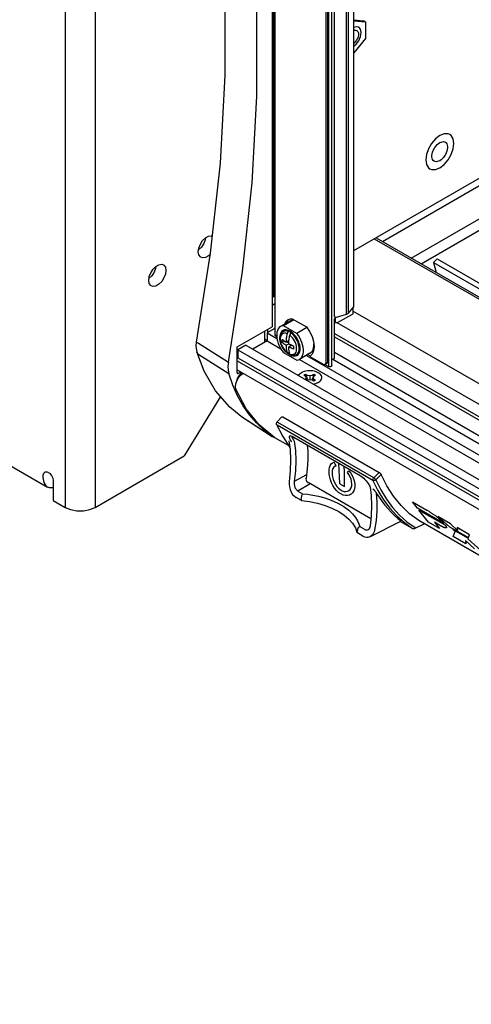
# Model space of a CAD drawing. Header units: inches. Extents: x 0 to 34, y 0 to 22.
# Tile 3 of 66: x 2.1 to 3, y 6.4 to 8.2. Entities that reach past the tile are written whole.
import ezdxf

# ---------------------------------------------------------------- set-up
doc = ezdxf.new("R2010")
doc.units = ezdxf.units.IN
doc.header["$LTSCALE"] = 1.87
doc.header["$MEASUREMENT"] = 0
doc.layers.get('0').update_dxf_attribs({"linetype": 'CONTINUOUS'})

msp = doc.modelspace()

# ---------------------------------------------------------------- linework, layer by layer
at = {"color": 2, "linetype": 'CONTINUOUS'}
for p, q in [((2.2152, 8.7848), (2.2152, 7.3078)), ((2.2703, 8.7848), (2.2703, 7.3078)), ((2.5976, 8.643), (2.5976, 7.6423)), ((2.6003, 8.6321), (2.6003, 7.6978)), ((2.6026, 8.6401), (2.6026, 7.6312)), ((2.6978, 7.5762), (2.6978, 8.5851)), ((2.7006, 7.5778), (2.7006, 8.5836)), ((2.7021, 8.5827), (2.7021, 7.5686)), ((2.7085, 7.5705), (2.7085, 8.579)), ((2.7129, 7.6616), (2.7129, 8.5624)), ((2.7356, 7.6659), (2.7356, 8.5634)), ((2.739, 7.6678), (2.739, 8.5614)), ((2.7489, 7.6795), (2.7489, 8.5557)), ((2.5104, 8.2662), (2.5104, 8.1084)), ((2.5695, 8.0694), (2.5695, 8.2251)), ((2.7489, 8.2108), (2.7668, 8.2092)), ((2.7489, 8.209), (2.7704, 8.2071)), ((2.7704, 8.2071), (2.7668, 8.2092)), ((2.7533, 8.1982), (2.7489, 8.1966)), ((2.7489, 8.1911), (2.7493, 8.1913)), ((2.7493, 8.1913), (2.751, 8.1917)), ((2.751, 8.1917), (2.7526, 8.1918)), ((2.7526, 8.1918), (2.7541, 8.1914)), ((2.7583, 8.1972), (2.7533, 8.1982)), ((2.7541, 8.1914), (2.7548, 8.1911)), ((2.7548, 8.1911), (2.7554, 8.1907)), ((2.7554, 8.1907), (2.7564, 8.1896)), ((2.7564, 8.1896), (2.7571, 8.1882)), ((2.7616, 8.1934), (2.7583, 8.1972)), ((2.7627, 8.1873), (2.7616, 8.1934)), ((2.7704, 8.2071), (2.7704, 8.1765)), ((2.7704, 8.1765), (2.7489, 8.1497)), ((2.7526, 8.1712), (2.751, 8.1694)), ((2.7541, 8.1733), (2.7526, 8.1712)), ((2.7533, 8.1657), (2.7583, 8.1723)), ((2.7554, 8.1755), (2.7541, 8.1733)), ((2.7564, 8.1778), (2.7554, 8.1755)), ((2.7571, 8.1801), (2.7564, 8.1778)), ((2.7571, 8.1882), (2.7576, 8.1864)), ((2.7576, 8.1823), (2.7571, 8.1801)), ((2.7576, 8.1864), (2.7578, 8.1845)), ((2.7578, 8.1845), (2.7576, 8.1823)), ((2.7583, 8.1723), (2.7616, 8.1799)), ((2.7616, 8.1799), (2.7627, 8.1873)), ((2.7489, 7.7836), (3.4175, 8.1696)), ((2.7493, 8.1679), (2.7489, 8.1676)), ((2.7489, 8.1621), (2.7533, 8.1657)), ((2.751, 8.1694), (2.7493, 8.1679)), ((2.8019, 7.8005), (3.4294, 8.1628)), ((2.8551, 7.7697), (3.4826, 8.132)), ((2.8735, 7.7591), (3.5009, 8.1214)), ((2.5104, 8.1084), (2.5014, 7.9456)), ((2.5607, 7.9092), (2.5695, 8.0694)), ((2.8999, 7.9906), (2.8926, 7.9821)), ((2.9079, 7.9967), (2.8999, 7.9906)), ((2.9159, 7.9998), (2.9079, 7.9967)), ((2.9232, 7.9998), (2.9159, 7.9998)), ((2.9263, 7.9985), (2.9232, 7.9998)), ((2.9289, 7.9964), (2.9263, 7.9985)), ((2.9326, 7.9902), (2.9289, 7.9964)), ((2.9339, 7.9817), (2.9326, 7.9902)), ((2.8869, 7.9722), (2.8832, 7.9617)), ((2.8926, 7.9821), (2.8869, 7.9722)), ((2.8958, 7.9688), (2.8973, 7.9719)), ((2.8973, 7.9719), (2.899, 7.9747)), ((2.899, 7.9747), (2.901, 7.9774)), ((2.901, 7.9774), (2.9032, 7.9798)), ((2.9032, 7.9798), (2.9055, 7.9818)), ((2.9055, 7.9818), (2.9079, 7.9834)), ((2.9079, 7.9834), (2.9103, 7.9845)), ((2.9103, 7.9845), (2.9126, 7.9852)), ((2.9126, 7.9852), (2.9148, 7.9853)), ((2.9148, 7.9853), (2.9168, 7.985)), ((2.9168, 7.985), (2.9181, 7.9844)), ((2.9181, 7.9844), (2.9185, 7.9841)), ((2.9185, 7.9841), (2.92, 7.9828)), ((2.92, 7.9828), (2.9211, 7.981)), ((2.9211, 7.981), (2.9219, 7.9789)), ((2.9219, 7.9707), (2.9211, 7.9676)), ((2.9219, 7.9789), (2.9223, 7.9764)), ((2.9223, 7.9736), (2.9219, 7.9707)), ((2.9223, 7.9764), (2.9223, 7.9736)), ((2.9289, 7.9612), (2.9326, 7.9717)), ((2.9326, 7.9717), (2.9339, 7.9817)), ((2.8832, 7.9617), (2.8819, 7.9517)), ((2.8935, 7.9598), (2.8939, 7.9627)), ((2.8935, 7.957), (2.8935, 7.9598)), ((2.8939, 7.9545), (2.8935, 7.957)), ((2.8939, 7.9627), (2.8947, 7.9658)), ((2.8947, 7.9524), (2.8939, 7.9545)), ((2.8947, 7.9658), (2.8958, 7.9688)), ((2.8958, 7.9506), (2.8947, 7.9524)), ((2.9126, 7.9536), (2.9103, 7.9516)), ((2.9148, 7.956), (2.9126, 7.9536)), ((2.9168, 7.9587), (2.9148, 7.956)), ((2.9185, 7.9615), (2.9168, 7.9587)), ((2.92, 7.9646), (2.9185, 7.9615)), ((2.9211, 7.9676), (2.92, 7.9646)), ((2.9232, 7.9513), (2.9289, 7.9612)), ((2.5014, 7.9456), (2.4834, 7.7785)), ((2.8819, 7.9517), (2.8832, 7.9432)), ((2.8832, 7.9432), (2.8869, 7.9369)), ((2.8869, 7.9369), (2.8895, 7.9349)), ((2.8895, 7.9349), (2.8926, 7.9336)), ((2.8973, 7.9493), (2.8958, 7.9506)), ((2.8977, 7.949), (2.8973, 7.9493)), ((2.899, 7.9484), (2.8977, 7.949)), ((2.901, 7.9481), (2.899, 7.9484)), ((2.8999, 7.9336), (2.9079, 7.9367)), ((2.9032, 7.9482), (2.901, 7.9481)), ((2.9055, 7.9489), (2.9032, 7.9482)), ((2.9079, 7.95), (2.9055, 7.9489)), ((2.9103, 7.9516), (2.9079, 7.95)), ((2.9079, 7.9367), (2.9159, 7.9428)), ((2.9159, 7.9428), (2.9232, 7.9513)), ((2.8926, 7.9336), (2.8999, 7.9336)), ((2.5432, 7.7447), (2.5607, 7.9092)), ((2.4693, 7.8019), (2.4745, 7.8071)), ((2.4744, 7.807), (2.4739, 7.8035)), ((2.4745, 7.8071), (2.4801, 7.8103)), ((2.4801, 7.8103), (2.4853, 7.8111)), ((2.4853, 7.8111), (2.4868, 7.8106)), ((2.79, 7.8073), (3.1813, 7.5814)), ((2.4669, 7.7898), (2.4617, 7.7846)), ((2.4623, 7.7882), (2.4651, 7.7953)), ((2.4651, 7.7953), (2.4693, 7.8019)), ((2.4712, 7.7964), (2.4669, 7.7898)), ((2.4739, 7.8035), (2.4712, 7.7964)), ((2.7866, 7.8054), (3.178, 7.5794)), ((2.4834, 7.7785), (2.4574, 7.6137)), ((2.4613, 7.7813), (2.4623, 7.7882)), ((2.4623, 7.7756), (2.4613, 7.7813)), ((2.4651, 7.7716), (2.4623, 7.7756)), ((2.466, 7.771), (2.4651, 7.7716)), ((2.4693, 7.77), (2.466, 7.771)), ((2.4745, 7.7708), (2.4693, 7.77)), ((2.4801, 7.774), (2.4745, 7.7708)), ((2.4831, 7.777), (2.4801, 7.774)), ((2.3775, 7.7489), (2.3828, 7.7541)), ((2.3827, 7.754), (2.3822, 7.7505)), ((2.3828, 7.7541), (2.3883, 7.7573)), ((2.3883, 7.7573), (2.3935, 7.7581)), ((2.3935, 7.7581), (2.3968, 7.7571)), ((2.3968, 7.7571), (2.3978, 7.7565)), ((2.3978, 7.7565), (2.4005, 7.7525)), ((2.4005, 7.7525), (2.4015, 7.7468)), ((2.9033, 7.768), (2.8962, 7.7617)), ((2.8962, 7.7617), (2.9012, 7.7431)), ((2.8962, 7.7617), (3.1949, 7.5892)), ((2.9033, 7.768), (3.3032, 7.5371)), ((2.3696, 7.7283), (2.3705, 7.7352)), ((2.3752, 7.7368), (2.3699, 7.7316)), ((2.3705, 7.7352), (2.3733, 7.7423)), ((2.3733, 7.7423), (2.3775, 7.7489)), ((2.3794, 7.7434), (2.3752, 7.7368)), ((2.3822, 7.7505), (2.3794, 7.7434)), ((2.4005, 7.7399), (2.3978, 7.7328)), ((2.4015, 7.7468), (2.4005, 7.7399)), ((2.517, 7.5769), (2.5432, 7.7447)), ((2.3705, 7.7226), (2.3696, 7.7283)), ((2.3733, 7.7186), (2.3705, 7.7226)), ((2.3742, 7.718), (2.3733, 7.7186)), ((2.3775, 7.717), (2.3742, 7.718)), ((2.3828, 7.7178), (2.3775, 7.717)), ((2.3883, 7.721), (2.3828, 7.7178)), ((2.3935, 7.7262), (2.3883, 7.721)), ((2.3978, 7.7328), (2.3935, 7.7262)), ((2.6003, 7.6978), (2.5976, 7.6994)), ((2.6003, 7.6978), (2.6026, 7.6991)), ((2.5976, 7.6825), (2.6026, 7.6854)), ((2.739, 7.6678), (2.7486, 7.6788)), ((2.7486, 7.6788), (2.7488, 7.6791)), ((2.7488, 7.6791), (2.7489, 7.6795)), ((2.7129, 7.6616), (2.7129, 7.6613)), ((2.7129, 7.6613), (2.7131, 7.661)), ((2.7131, 7.661), (2.7134, 7.6607)), ((2.7134, 7.6607), (2.7138, 7.6605)), ((2.7166, 7.6603), (2.7356, 7.6659)), ((2.7189, 7.65), (2.7465, 7.6659)), ((2.7356, 7.6659), (2.7369, 7.6664)), ((2.7369, 7.6664), (2.7381, 7.6671)), ((2.7381, 7.6671), (2.739, 7.6678)), ((2.7471, 7.6665), (2.7465, 7.6659)), ((2.7472, 7.6669), (2.7471, 7.6665)), ((2.7472, 7.6772), (2.7472, 7.6669)), ((4.3226, 6.7617), (2.7472, 7.6713)), ((2.533, 7.605), (2.5976, 7.6423)), ((2.6132, 7.6426), (2.611, 7.6408)), ((2.6135, 7.6427), (2.6132, 7.6426)), ((2.6328, 7.6539), (2.6135, 7.6427)), ((2.6158, 7.6438), (2.6135, 7.6427)), ((2.6187, 7.6443), (2.6158, 7.6438)), ((2.6379, 7.6555), (2.6187, 7.6443)), ((2.6434, 7.6301), (2.6187, 7.6443)), ((2.6211, 7.6471), (2.6234, 7.6521)), ((2.6234, 7.6521), (2.6277, 7.6561)), ((2.6238, 7.6487), (2.6262, 7.6537)), ((2.6262, 7.6537), (2.6293, 7.6565)), ((2.6277, 7.6561), (2.6338, 7.6579)), ((2.6351, 7.6549), (2.6328, 7.6539)), ((2.6338, 7.6579), (2.6612, 7.6421)), ((2.6379, 7.6555), (2.6351, 7.6549)), ((2.7145, 7.6582), (2.7131, 7.6576)), ((2.7131, 7.5834), (2.7131, 7.6576)), ((2.7145, 7.6517), (2.7131, 7.6525)), ((2.7138, 7.6605), (2.7143, 7.6603)), ((2.7143, 7.6603), (2.7149, 7.6602)), ((2.7145, 7.6603), (2.7145, 7.6511)), ((2.7147, 7.6504), (2.7145, 7.6511)), ((2.7155, 7.6499), (2.7147, 7.6504)), ((2.7149, 7.6602), (2.7155, 7.6601)), ((2.7155, 7.6601), (2.7161, 7.6602)), ((2.7166, 7.6496), (2.7155, 7.6499)), ((2.7161, 7.6602), (2.7166, 7.6603)), ((2.7179, 7.6496), (2.7166, 7.6496)), ((2.7189, 7.65), (2.7179, 7.6496)), ((4.3226, 6.7236), (2.7184, 7.6498)), ((2.5838, 7.6344), (2.5838, 7.6135)), ((2.6026, 7.6392), (2.5886, 7.6311)), ((2.5886, 7.6311), (2.5886, 7.6163)), ((2.5886, 7.6311), (2.6068, 7.6206)), ((2.5893, 7.6376), (2.5893, 7.6311)), ((2.6026, 7.6312), (2.603, 7.6286)), ((2.6029, 7.6289), (2.6029, 7.6266)), ((2.6032, 7.6259), (2.6029, 7.6266)), ((2.603, 7.6286), (2.6042, 7.6258)), ((2.6039, 7.6253), (2.6032, 7.6259)), ((2.6039, 7.6266), (2.6039, 7.6253)), ((2.6039, 7.6253), (2.6051, 7.6246)), ((2.6042, 7.6258), (2.606, 7.6234)), ((2.6068, 7.6323), (2.6063, 7.6287)), ((2.6063, 7.6287), (2.6063, 7.6247)), ((2.6063, 7.6247), (2.6068, 7.6204)), ((2.6077, 7.6356), (2.6068, 7.6323)), ((2.6091, 7.6385), (2.6077, 7.6356)), ((2.611, 7.6408), (2.6091, 7.6385)), ((2.6124, 7.6262), (2.6122, 7.6233)), ((2.6123, 7.6228), (2.6129, 7.6258)), ((2.613, 7.6289), (2.6124, 7.6262)), ((2.6129, 7.6258), (2.6138, 7.6285)), ((2.6139, 7.6313), (2.613, 7.6289)), ((2.614, 7.6258), (2.6132, 7.6235)), ((2.6138, 7.6285), (2.6153, 7.6307)), ((2.6152, 7.6333), (2.6139, 7.6313)), ((2.6152, 7.6277), (2.614, 7.6258)), ((2.6168, 7.6348), (2.6152, 7.6333)), ((2.6168, 7.6291), (2.6152, 7.6277)), ((2.6153, 7.6307), (2.6171, 7.6326)), ((2.6177, 7.6354), (2.6168, 7.6348)), ((2.6186, 7.63), (2.6168, 7.6291)), ((2.6171, 7.6326), (2.6178, 7.6332)), ((2.6187, 7.6359), (2.6177, 7.6354)), ((2.6178, 7.6332), (2.623, 7.6367)), ((2.6185, 7.6336), (2.6178, 7.6332)), ((2.6206, 7.6344), (2.6185, 7.6336)), ((2.6207, 7.6304), (2.6186, 7.63)), ((2.6208, 7.6365), (2.6187, 7.6359)), ((2.6229, 7.6346), (2.6206, 7.6344)), ((2.623, 7.6302), (2.6207, 7.6304)), ((2.6232, 7.6367), (2.6208, 7.6365)), ((2.6255, 7.6343), (2.6229, 7.6346)), ((2.6255, 7.6295), (2.623, 7.6302)), ((2.6257, 7.6363), (2.6232, 7.6367)), ((2.6247, 7.6252), (2.6244, 7.6233)), ((2.625, 7.6272), (2.6247, 7.6252)), ((2.6255, 7.6295), (2.625, 7.6272)), ((2.6281, 7.6335), (2.6255, 7.6343)), ((2.6256, 7.6301), (2.6255, 7.6295)), ((2.6258, 7.6307), (2.6256, 7.6301)), ((2.6283, 7.6354), (2.6257, 7.6363)), ((2.6261, 7.6312), (2.6258, 7.6307)), ((2.6264, 7.6318), (2.6261, 7.6312)), ((2.6268, 7.6323), (2.6264, 7.6318)), ((2.6272, 7.6328), (2.6268, 7.6323)), ((2.6276, 7.6332), (2.6272, 7.6328)), ((2.6281, 7.6335), (2.6276, 7.6332)), ((2.6281, 7.6335), (2.6299, 7.6347)), ((2.631, 7.6341), (2.6283, 7.6354)), ((2.6297, 7.6222), (2.6301, 7.6243)), ((2.6301, 7.6243), (2.6305, 7.6266)), ((2.6305, 7.6266), (2.6307, 7.6272)), ((2.633, 7.6245), (2.6305, 7.6266)), ((2.6307, 7.6272), (2.6309, 7.6277)), ((2.6309, 7.6277), (2.6312, 7.6283)), ((2.631, 7.6341), (2.631, 7.6279)), ((2.6337, 7.6323), (2.631, 7.6341)), ((2.6312, 7.6283), (2.6315, 7.6289)), ((2.6315, 7.6289), (2.6319, 7.6294)), ((2.6319, 7.6294), (2.6323, 7.6298)), ((2.6323, 7.6298), (2.6327, 7.6302)), ((2.6327, 7.6302), (2.6332, 7.6306)), ((2.6353, 7.6219), (2.633, 7.6245)), ((2.6347, 7.6315), (2.6332, 7.6306)), ((2.6357, 7.6284), (2.6332, 7.6306)), ((2.6363, 7.6302), (2.6337, 7.6323)), ((2.6382, 7.6259), (2.6357, 7.6284)), ((2.6388, 7.6276), (2.6363, 7.6302)), ((2.6404, 7.6231), (2.6382, 7.6259)), ((2.6412, 7.6248), (2.6388, 7.6276)), ((2.6433, 7.6217), (2.6412, 7.6248)), ((2.6621, 7.6409), (2.6434, 7.6301)), ((2.6463, 7.6262), (2.6434, 7.6301)), ((2.6488, 7.622), (2.6463, 7.6262)), ((2.6612, 7.6421), (2.6671, 7.6336)), ((2.6671, 7.6336), (2.6717, 7.6243)), ((2.6717, 7.6243), (2.6745, 7.6148)), ((2.7131, 7.63), (4.3226, 6.7007)), ((1.7238, 7.6101), (2.1826, 7.3452)), ((2.4574, 7.6137), (2.4568, 7.6073)), ((2.4568, 7.6073), (2.4578, 7.5984)), ((2.4574, 7.6137), (2.458, 7.6138)), ((2.458, 7.6138), (2.4594, 7.6132)), ((2.4594, 7.6132), (2.4614, 7.6121)), ((2.4614, 7.6121), (2.517, 7.5769)), ((2.5492, 7.6083), (2.5345, 7.5999)), ((2.5492, 7.6083), (4.3505, 6.5683)), ((2.5886, 7.6163), (2.562, 7.6009)), ((2.5888, 7.6166), (2.5838, 7.6195)), ((2.5886, 7.6163), (2.6139, 7.6017)), ((2.606, 7.6234), (2.6065, 7.623)), ((2.6068, 7.6204), (2.6077, 7.616)), ((2.6077, 7.616), (2.6091, 7.6116)), ((2.6091, 7.6116), (2.611, 7.6071)), ((2.611, 7.6071), (2.6132, 7.6028)), ((2.6122, 7.6233), (2.6123, 7.6219)), ((2.6122, 7.6195), (2.6123, 7.6228)), ((2.6126, 7.616), (2.6122, 7.6195)), ((2.6135, 7.6124), (2.6126, 7.616)), ((2.6132, 7.6235), (2.6128, 7.6209)), ((2.6128, 7.6209), (2.6128, 7.618)), ((2.6128, 7.618), (2.6132, 7.6149)), ((2.6132, 7.6149), (2.614, 7.6116)), ((2.6148, 7.6088), (2.6135, 7.6124)), ((2.614, 7.6116), (2.6152, 7.6084)), ((2.6165, 7.6052), (2.6148, 7.6088)), ((2.6152, 7.6084), (2.6168, 7.6052)), ((2.6164, 7.6176), (2.6165, 7.619)), ((2.6164, 7.6161), (2.6164, 7.6176)), ((2.6164, 7.6146), (2.6164, 7.6161)), ((2.6165, 7.6132), (2.6164, 7.6146)), ((2.6165, 7.619), (2.6171, 7.6185)), ((2.6208, 7.6157), (2.6165, 7.6132)), ((2.6173, 7.6125), (2.6165, 7.6132)), ((2.6171, 7.6185), (2.6178, 7.6179)), ((2.6181, 7.6119), (2.6173, 7.6125)), ((2.6178, 7.6179), (2.6186, 7.6173)), ((2.6188, 7.6113), (2.6181, 7.6119)), ((2.6186, 7.6173), (2.6193, 7.6168)), ((2.6194, 7.6109), (2.6188, 7.6113)), ((2.6193, 7.6168), (2.62, 7.6163)), ((2.62, 7.6104), (2.6194, 7.6109)), ((2.62, 7.6163), (2.6206, 7.6158)), ((2.6206, 7.61), (2.62, 7.6104)), ((2.6206, 7.6158), (2.6212, 7.6155)), ((2.6212, 7.6096), (2.6206, 7.61)), ((2.6212, 7.6155), (2.6216, 7.6151)), ((2.6217, 7.6092), (2.6212, 7.6096)), ((2.6216, 7.6151), (2.6221, 7.6148)), ((2.6223, 7.6088), (2.6217, 7.6092)), ((2.6221, 7.6148), (2.6226, 7.6145)), ((2.6229, 7.6084), (2.6223, 7.6088)), ((2.6226, 7.6145), (2.623, 7.6142)), ((2.6235, 7.6081), (2.6229, 7.6084)), ((2.623, 7.6142), (2.6235, 7.6139)), ((2.6235, 7.6139), (2.629, 7.6171)), ((2.6236, 7.6149), (2.6235, 7.6139)), ((2.6235, 7.6081), (2.6286, 7.611)), ((2.6235, 7.6081), (2.6236, 7.6072)), ((2.6237, 7.6171), (2.6236, 7.6159)), ((2.6236, 7.6159), (2.6236, 7.6149)), ((2.6236, 7.6072), (2.6236, 7.6062)), ((2.6236, 7.6062), (2.6237, 7.605)), ((2.6238, 7.6185), (2.6237, 7.6171)), ((2.624, 7.6199), (2.6238, 7.6185)), ((2.6241, 7.6215), (2.624, 7.6199)), ((2.6244, 7.6233), (2.6241, 7.6215)), ((2.6249, 7.6147), (2.6287, 7.6125)), ((2.6286, 7.6119), (2.6287, 7.613)), ((2.6286, 7.611), (2.6286, 7.6119)), ((2.6286, 7.611), (2.6291, 7.6107)), ((2.6286, 7.6051), (2.6341, 7.6083)), ((2.6287, 7.613), (2.6288, 7.6142)), ((2.6288, 7.6142), (2.6289, 7.6155)), ((2.6289, 7.6155), (2.629, 7.617)), ((2.629, 7.617), (2.6292, 7.6186)), ((2.6291, 7.6107), (2.6296, 7.6104)), ((2.6292, 7.6186), (2.6294, 7.6203)), ((2.6294, 7.6203), (2.6297, 7.6222)), ((2.6296, 7.6104), (2.6302, 7.6102)), ((2.6302, 7.6102), (2.6307, 7.6099)), ((2.6307, 7.6099), (2.6313, 7.6096)), ((2.631, 7.6098), (2.631, 7.6065)), ((2.6313, 7.6096), (2.6319, 7.6093)), ((2.6319, 7.6093), (2.6326, 7.609)), ((2.6326, 7.609), (2.6335, 7.6086)), ((2.6335, 7.6086), (2.6344, 7.6082)), ((2.6344, 7.6082), (2.6354, 7.6078)), ((2.6374, 7.6191), (2.6353, 7.6219)), ((2.6354, 7.6078), (2.6364, 7.6073)), ((2.6364, 7.6073), (2.6374, 7.6069)), ((2.6392, 7.6161), (2.6374, 7.6191)), ((2.6374, 7.6069), (2.6374, 7.6055)), ((2.6408, 7.6129), (2.6392, 7.6161)), ((2.6425, 7.62), (2.6404, 7.6231)), ((2.642, 7.6097), (2.6408, 7.6129)), ((2.6428, 7.6064), (2.642, 7.6097)), ((2.6443, 7.6167), (2.6425, 7.62)), ((2.6432, 7.6033), (2.6428, 7.6064)), ((2.6452, 7.6184), (2.6433, 7.6217)), ((2.6457, 7.6134), (2.6443, 7.6167)), ((2.6468, 7.615), (2.6452, 7.6184)), ((2.6468, 7.6101), (2.6457, 7.6134)), ((2.6481, 7.6115), (2.6468, 7.615)), ((2.6475, 7.607), (2.6468, 7.6101)), ((2.6479, 7.6043), (2.6475, 7.607)), ((2.6491, 7.6081), (2.6481, 7.6115)), ((2.6511, 7.6177), (2.6488, 7.622)), ((2.6496, 7.6047), (2.6491, 7.6081)), ((2.6529, 7.6132), (2.6511, 7.6177)), ((2.6543, 7.6087), (2.6529, 7.6132)), ((2.6553, 7.6044), (2.6543, 7.6087)), ((2.6745, 7.6148), (2.6755, 7.6058)), ((2.6745, 7.6036), (2.675, 7.6072)), ((2.675, 7.6072), (2.675, 7.6105)), ((2.7131, 7.6237), (4.3226, 6.6944)), ((2.4578, 7.5984), (2.4584, 7.5961)), ((2.4584, 7.5961), (2.46, 7.5928)), ((2.4722, 7.5599), (2.4584, 7.5961)), ((2.4584, 7.5961), (2.4584, 7.5961)), ((2.46, 7.5928), (2.4621, 7.5907)), ((2.4621, 7.5907), (2.5176, 7.5556)), ((2.533, 7.5574), (2.533, 7.605)), ((2.5345, 7.5999), (2.5345, 7.585)), ((2.5345, 7.5999), (4.348, 6.5528)), ((2.6132, 7.6028), (2.6158, 7.5986)), ((2.6158, 7.5986), (2.6187, 7.5947)), ((2.6185, 7.6019), (2.6165, 7.6052)), ((2.6168, 7.6052), (2.6186, 7.6022)), ((2.6208, 7.5988), (2.6185, 7.6019)), ((2.6186, 7.6022), (2.6207, 7.5994)), ((2.6187, 7.5947), (2.6434, 7.5805)), ((2.6207, 7.5994), (2.623, 7.5969)), ((2.6234, 7.596), (2.6208, 7.5988)), ((2.623, 7.5969), (2.6255, 7.5947)), ((2.6261, 7.5937), (2.6234, 7.596)), ((2.6237, 7.605), (2.6238, 7.6039)), ((2.6238, 7.6039), (2.624, 7.6026)), ((2.624, 7.6026), (2.6241, 7.6012)), ((2.6241, 7.6012), (2.6244, 7.5997)), ((2.6244, 7.5997), (2.6247, 7.5982)), ((2.6247, 7.5982), (2.625, 7.5965)), ((2.625, 7.5965), (2.6255, 7.5947)), ((2.6255, 7.5947), (2.6256, 7.5943)), ((2.6256, 7.5943), (2.6258, 7.594)), ((2.6258, 7.594), (2.6261, 7.5937)), ((2.6261, 7.5937), (2.6264, 7.5936)), ((2.6264, 7.5936), (2.6268, 7.5935)), ((2.6268, 7.5935), (2.6272, 7.5935)), ((2.6271, 7.5935), (2.6283, 7.5924)), ((2.6272, 7.5935), (2.6276, 7.5936)), ((2.6276, 7.5936), (2.6281, 7.5938)), ((2.6299, 7.5947), (2.6281, 7.5938)), ((2.6283, 7.5924), (2.631, 7.5907)), ((2.6286, 7.6042), (2.6286, 7.6051)), ((2.6292, 7.6048), (2.6286, 7.6051)), ((2.6287, 7.6032), (2.6286, 7.6042)), ((2.6288, 7.6021), (2.6287, 7.6032)), ((2.6289, 7.6009), (2.6288, 7.6021)), ((2.629, 7.5996), (2.6289, 7.6009)), ((2.6292, 7.5982), (2.629, 7.5996)), ((2.6299, 7.6045), (2.6292, 7.6048)), ((2.6294, 7.5968), (2.6292, 7.5982)), ((2.6297, 7.5952), (2.6294, 7.5968)), ((2.6301, 7.5936), (2.6297, 7.5952)), ((2.6306, 7.6041), (2.6299, 7.6045)), ((2.6305, 7.5918), (2.6301, 7.5936)), ((2.6307, 7.5914), (2.6305, 7.5918)), ((2.6305, 7.5918), (2.633, 7.5911)), ((2.6313, 7.6038), (2.6306, 7.6041)), ((2.6309, 7.5911), (2.6307, 7.5914)), ((2.6312, 7.5908), (2.6309, 7.5911)), ((2.631, 7.5907), (2.6337, 7.5893)), ((2.6315, 7.5906), (2.6312, 7.5908)), ((2.6319, 7.6035), (2.6313, 7.6038)), ((2.6342, 7.5898), (2.6315, 7.5906)), ((2.6326, 7.6031), (2.6319, 7.6035)), ((2.6334, 7.6028), (2.6326, 7.6031)), ((2.633, 7.5911), (2.6353, 7.5909)), ((2.6342, 7.6024), (2.6334, 7.6028)), ((2.6337, 7.5893), (2.6363, 7.5885)), ((2.6351, 7.602), (2.6342, 7.6024)), ((2.6371, 7.5895), (2.6342, 7.5898)), ((2.6362, 7.6016), (2.6351, 7.602)), ((2.6353, 7.5909), (2.6374, 7.5913)), ((2.6374, 7.6011), (2.6362, 7.6016)), ((2.6363, 7.5885), (2.6388, 7.5881)), ((2.6398, 7.5897), (2.6371, 7.5895)), ((2.6374, 7.6055), (2.6374, 7.604)), ((2.6374, 7.604), (2.6374, 7.6025)), ((2.6374, 7.6025), (2.6374, 7.6011)), ((2.6374, 7.5913), (2.6392, 7.5922)), ((2.6388, 7.5881), (2.6412, 7.5882)), ((2.6392, 7.5922), (2.6408, 7.5936)), ((2.6424, 7.5906), (2.6398, 7.5897)), ((2.6408, 7.5936), (2.642, 7.5955)), ((2.6412, 7.5882), (2.6433, 7.5889)), ((2.642, 7.5955), (2.6428, 7.5978)), ((2.6424, 7.5906), (2.648, 7.5933)), ((2.6424, 7.5906), (2.6428, 7.5908)), ((2.6428, 7.5978), (2.6432, 7.6004)), ((2.6428, 7.5908), (2.6446, 7.5922)), ((2.6432, 7.6004), (2.6432, 7.6033)), ((2.6433, 7.5889), (2.6443, 7.5893)), ((2.6443, 7.5893), (2.6452, 7.59)), ((2.6446, 7.5922), (2.6461, 7.594)), ((2.6452, 7.59), (2.6468, 7.5915)), ((2.6461, 7.594), (2.6471, 7.5964)), ((2.6468, 7.5915), (2.6481, 7.5935)), ((2.6471, 7.5964), (2.6478, 7.5991)), ((2.6478, 7.5991), (2.648, 7.6021)), ((2.648, 7.6021), (2.6479, 7.6043)), ((2.6481, 7.5935), (2.6491, 7.5958)), ((2.6678, 7.5932), (2.6485, 7.582)), ((2.6491, 7.5958), (2.6496, 7.5985)), ((2.6498, 7.6015), (2.6496, 7.6047)), ((2.6496, 7.5985), (2.6498, 7.6015)), ((2.6529, 7.5863), (2.6543, 7.5892)), ((2.6543, 7.5892), (2.6553, 7.5924)), ((2.6557, 7.6001), (2.6553, 7.6044)), ((2.6553, 7.5924), (2.6557, 7.5961)), ((2.6557, 7.5961), (2.6557, 7.6001)), ((2.6611, 7.5893), (4.3321, 6.6244)), ((2.6637, 7.5908), (2.6681, 7.5882)), ((2.6718, 7.5917), (2.6673, 7.5875)), ((2.6678, 7.5932), (2.6681, 7.5933)), ((2.6681, 7.5933), (2.6703, 7.5951)), ((2.6703, 7.5951), (2.6722, 7.5974)), ((2.6746, 7.5979), (2.6718, 7.5917)), ((2.6722, 7.5974), (2.6736, 7.6003)), ((2.6736, 7.6003), (2.6745, 7.6036)), ((2.6755, 7.6058), (2.6746, 7.5979)), ((2.7131, 7.5951), (4.3226, 6.6658)), ((2.517, 7.5769), (2.5161, 7.5692)), ((2.5345, 7.585), (2.533, 7.5842)), ((2.533, 7.5795), (4.345, 6.5333)), ((2.5345, 7.585), (4.3459, 6.5391)), ((2.6434, 7.5805), (2.6463, 7.581)), ((2.6463, 7.581), (2.6485, 7.582)), ((2.6482, 7.5819), (4.3392, 6.6055)), ((2.6485, 7.582), (2.6488, 7.5822)), ((2.6488, 7.5822), (2.6511, 7.584)), ((2.6511, 7.584), (2.6529, 7.5863)), ((2.6673, 7.5875), (2.6923, 7.5731)), ((2.6673, 7.5875), (2.6673, 7.5875)), ((2.6923, 7.5731), (2.6944, 7.5723)), ((2.6944, 7.5723), (2.6962, 7.5727)), ((2.6953, 7.5725), (2.7021, 7.5686)), ((2.699, 7.5743), (2.6962, 7.5727)), ((2.6962, 7.5727), (2.6974, 7.574)), ((2.6974, 7.574), (2.6978, 7.5762)), ((2.699, 7.5743), (2.7002, 7.5756)), ((2.7002, 7.5756), (2.7006, 7.5778)), ((2.7082, 7.5698), (2.7076, 7.5692)), ((2.7085, 7.5705), (2.7082, 7.5698)), ((2.7085, 7.5815), (2.7131, 7.5834)), ((2.7099, 7.5821), (4.3226, 6.6509)), ((2.4932, 7.5235), (2.4722, 7.5599)), ((2.5161, 7.5692), (2.5163, 7.562)), ((2.5163, 7.562), (2.5176, 7.5556)), ((2.525, 7.5342), (2.5176, 7.5556)), ((2.533, 7.5626), (4.3427, 6.5177)), ((2.533, 7.5574), (2.5334, 7.5561)), ((2.5334, 7.5561), (2.5339, 7.5549)), ((2.5401, 7.5585), (2.5339, 7.5549)), ((2.5373, 7.5534), (2.534, 7.5475)), ((2.5354, 7.5478), (2.5394, 7.5525)), ((2.5411, 7.5579), (2.5373, 7.5534)), ((2.5394, 7.5525), (2.5437, 7.5559)), ((2.5437, 7.5559), (2.5442, 7.5561)), ((2.6463, 7.5523), (2.6477, 7.554)), ((2.6463, 7.5522), (2.6463, 7.5523)), ((2.6477, 7.554), (2.6494, 7.5557)), ((2.6494, 7.5557), (2.6516, 7.5571)), ((2.6541, 7.5584), (2.6516, 7.5571)), ((2.657, 7.5594), (2.6541, 7.5584)), ((2.6565, 7.5525), (2.6596, 7.5543)), ((2.6596, 7.5507), (2.6565, 7.5525)), ((2.66, 7.5602), (2.657, 7.5594)), ((2.6596, 7.5543), (2.6618, 7.5478)), ((2.6596, 7.5543), (2.6627, 7.5525)), ((2.6633, 7.5607), (2.66, 7.5602)), ((2.6627, 7.5525), (2.6674, 7.5518)), ((2.6666, 7.5609), (2.6633, 7.5607)), ((2.6699, 7.5608), (2.6666, 7.5609)), ((2.6674, 7.5518), (2.6721, 7.5525)), ((2.6674, 7.5518), (2.6674, 7.5442)), ((2.6732, 7.5605), (2.6699, 7.5608)), ((2.6721, 7.5525), (2.6752, 7.5543)), ((2.6752, 7.5543), (2.673, 7.5478)), ((2.6763, 7.5598), (2.6732, 7.5605)), ((2.6752, 7.5543), (2.6783, 7.5525)), ((2.6783, 7.5525), (2.6752, 7.5507)), ((2.6793, 7.5589), (2.6763, 7.5598)), ((2.682, 7.5578), (2.6793, 7.5589)), ((2.6843, 7.5564), (2.682, 7.5578)), ((2.6863, 7.5549), (2.6843, 7.5564)), ((2.6879, 7.5532), (2.6863, 7.5549)), ((2.689, 7.5513), (2.6879, 7.5532)), ((2.6896, 7.5495), (2.689, 7.5513)), ((2.7031, 7.5682), (2.7021, 7.5686)), ((2.7043, 7.5681), (2.7031, 7.5682)), ((2.7054, 7.5682), (2.7043, 7.5681)), ((2.7065, 7.5686), (2.7054, 7.5682)), ((2.7065, 7.5686), (2.7076, 7.5692)), ((2.5339, 7.5143), (2.525, 7.5342)), ((2.53, 7.5312), (2.5305, 7.5366)), ((2.5305, 7.5366), (2.5324, 7.5423)), ((2.534, 7.5475), (2.532, 7.5414)), ((2.532, 7.5414), (2.532, 7.5412)), ((2.5324, 7.5423), (2.5354, 7.5478)), ((2.659, 7.5449), (2.6596, 7.5453)), ((2.6609, 7.548), (2.6596, 7.5507)), ((2.6596, 7.5453), (2.6609, 7.548)), ((2.6609, 7.548), (2.6627, 7.5435)), ((2.6618, 7.5478), (2.6635, 7.5436)), ((2.6627, 7.5435), (2.6621, 7.5431)), ((2.6674, 7.5442), (2.6627, 7.5435)), ((2.6721, 7.5435), (2.6674, 7.5442)), ((2.673, 7.5478), (2.6713, 7.5436)), ((2.6739, 7.548), (2.6721, 7.5435)), ((2.6752, 7.5417), (2.6721, 7.5435)), ((2.6752, 7.5507), (2.6739, 7.548)), ((2.6739, 7.548), (2.6752, 7.5453)), ((2.6748, 7.5358), (2.6747, 7.5358)), ((2.6778, 7.5366), (2.6748, 7.5358)), ((2.6752, 7.5453), (2.6783, 7.5435)), ((2.6783, 7.5435), (2.6752, 7.5417)), ((2.6807, 7.5376), (2.6778, 7.5366)), ((2.6832, 7.5389), (2.6807, 7.5376)), ((2.6832, 7.5389), (2.6852, 7.5402)), ((2.6852, 7.5402), (2.6871, 7.542)), ((2.6871, 7.542), (2.6885, 7.5438)), ((2.6885, 7.5438), (2.6893, 7.5456)), ((2.6893, 7.5456), (2.6897, 7.5475)), ((2.6897, 7.5475), (2.6896, 7.5495)), ((2.5193, 7.4936), (2.4932, 7.5235)), ((2.5309, 7.5267), (2.53, 7.5312)), ((2.5501, 7.4906), (2.5309, 7.5267)), ((2.5021, 7.5133), (2.4354, 7.4032)), ((2.5442, 7.496), (2.5339, 7.5143)), ((2.5408, 7.4764), (2.5193, 7.4936)), ((2.5558, 7.4792), (2.5442, 7.496)), ((2.5741, 7.4605), (2.5501, 7.4906)), ((2.5687, 7.4641), (2.5558, 7.4792)), ((2.5408, 7.4764), (2.5409, 7.4764)), ((2.5408, 7.4764), (2.5408, 7.4764)), ((2.5409, 7.4764), (2.5412, 7.4761)), ((2.541, 7.4763), (2.5412, 7.4761)), ((2.5412, 7.4761), (2.5981, 7.4391)), ((2.5412, 7.4761), (2.5983, 7.439)), ((2.5828, 7.4507), (2.5687, 7.4641)), ((2.6028, 7.4369), (2.5741, 7.4605)), ((2.6057, 7.4625), (2.6059, 7.4639)), ((2.6061, 7.4612), (2.6057, 7.4625)), ((2.6059, 7.4639), (2.6065, 7.4652)), ((2.6061, 7.4612), (2.6064, 7.4607)), ((2.6061, 7.4612), (2.6174, 7.4389)), ((2.6064, 7.4607), (2.6071, 7.4601)), ((2.6065, 7.4652), (2.6067, 7.4654)), ((2.6067, 7.4654), (2.616, 7.4756)), ((2.6067, 7.4654), (2.6071, 7.4656)), ((2.6071, 7.4656), (2.6078, 7.4655)), ((2.7843, 7.3578), (2.6071, 7.4601)), ((2.6078, 7.4655), (2.6086, 7.4651)), ((2.7858, 7.3628), (2.6086, 7.4651)), ((2.616, 7.4756), (2.6161, 7.4757)), ((2.6161, 7.4757), (2.6164, 7.4757)), ((2.6164, 7.4757), (2.6168, 7.4757)), ((2.6168, 7.4757), (2.6172, 7.4755)), ((2.6172, 7.4755), (2.6178, 7.4753)), ((2.6178, 7.4753), (2.7957, 7.3725)), ((2.5981, 7.4391), (2.5828, 7.4507)), ((2.5983, 7.439), (2.6024, 7.4372)), ((2.6037, 7.4363), (2.6028, 7.4369)), ((2.6281, 7.4223), (2.6028, 7.4369)), ((2.6174, 7.4389), (2.6305, 7.4187)), ((2.6289, 7.4308), (2.6309, 7.415)), ((2.6297, 7.4394), (2.6294, 7.4385)), ((2.6294, 7.4385), (2.6294, 7.4375)), ((2.6294, 7.4375), (2.6297, 7.4364)), ((2.6304, 7.44), (2.6297, 7.4394)), ((2.6297, 7.4364), (2.6301, 7.4353)), ((2.6301, 7.4353), (2.6306, 7.4343)), ((2.6315, 7.4402), (2.6304, 7.44)), ((2.6306, 7.4343), (2.632, 7.4318)), ((2.6331, 7.4399), (2.6315, 7.4402)), ((2.632, 7.4318), (2.6334, 7.4293)), ((2.635, 7.4393), (2.6331, 7.4399)), ((2.634, 7.439), (2.6343, 7.439)), ((2.634, 7.439), (2.634, 7.439)), ((2.6344, 7.439), (2.6343, 7.4389)), ((2.6343, 7.439), (2.635, 7.4388)), ((2.6343, 7.4389), (2.6343, 7.4384)), ((2.6343, 7.4384), (2.6345, 7.4377)), ((2.6345, 7.4377), (2.6348, 7.4369)), ((2.6348, 7.4369), (2.6353, 7.4362)), ((2.6371, 7.4382), (2.635, 7.4393)), ((2.635, 7.4388), (2.6362, 7.4383)), ((2.6353, 7.4362), (2.6358, 7.4355)), ((2.6358, 7.4355), (2.6373, 7.4328)), ((2.6362, 7.4383), (2.6377, 7.4375)), ((2.6373, 7.4328), (2.6388, 7.4302)), ((2.7606, 7.3665), (2.6377, 7.4375)), ((2.6388, 7.4302), (2.6409, 7.4129)), ((2.6309, 7.415), (2.6319, 7.3958)), ((2.6409, 7.4129), (2.6417, 7.3946)), ((2.6629, 7.423), (2.6636, 7.412)), ((2.6636, 7.412), (2.6636, 7.3958)), ((2.2703, 7.3078), (2.4354, 7.4032)), ((2.6319, 7.3958), (2.6314, 7.3757)), ((2.6417, 7.3946), (2.641, 7.3754)), ((2.6636, 7.3958), (2.6625, 7.3789)), ((2.7052, 7.3854), (2.7071, 7.3883)), ((2.7071, 7.3883), (2.7096, 7.3903)), ((2.7096, 7.3903), (2.7126, 7.3915)), ((2.7144, 7.3881), (2.7126, 7.3915)), ((2.7161, 7.3846), (2.7144, 7.3881)), ((2.7228, 7.3515), (2.7211, 7.3894)), ((2.1746, 7.3673), (2.1755, 7.3714)), ((2.1755, 7.3714), (2.1773, 7.3732)), ((2.1773, 7.3732), (2.178, 7.3736)), ((2.178, 7.3736), (2.1817, 7.3735)), ((2.1817, 7.3735), (2.1858, 7.3712)), ((2.1858, 7.3712), (2.1895, 7.367)), ((2.6314, 7.3757), (2.6295, 7.355)), ((2.641, 7.3754), (2.6388, 7.3556)), ((2.6625, 7.3789), (2.6605, 7.3616)), ((2.7031, 7.3736), (2.7033, 7.3781)), ((2.7035, 7.3687), (2.7031, 7.3736)), ((2.7033, 7.3781), (2.7039, 7.3819)), ((2.7044, 7.3636), (2.7035, 7.3687)), ((2.7039, 7.3819), (2.7052, 7.3854)), ((2.7091, 7.3764), (2.7086, 7.3727)), ((2.7086, 7.3727), (2.7087, 7.3685)), ((2.7101, 7.3795), (2.7091, 7.3764)), ((2.7116, 7.3819), (2.7101, 7.3795)), ((2.7138, 7.3837), (2.7116, 7.3819)), ((2.7161, 7.3846), (2.7138, 7.3837)), ((2.7317, 7.3743), (2.731, 7.3837)), ((2.732, 7.3597), (2.7317, 7.3743)), ((2.7371, 7.3725), (2.7386, 7.3741)), ((2.7399, 7.3685), (2.7371, 7.3725)), ((2.7386, 7.3741), (2.74, 7.3757)), ((2.74, 7.3757), (2.7433, 7.3709)), ((2.7433, 7.3709), (2.7463, 7.3657)), ((2.7957, 7.3725), (2.7858, 7.3628)), ((2.7957, 7.3725), (2.7963, 7.3721)), ((2.7963, 7.3721), (2.7969, 7.3717)), ((2.7969, 7.3717), (2.7974, 7.3712)), ((2.7974, 7.3712), (2.798, 7.3707)), ((2.798, 7.3707), (2.7985, 7.3701)), ((2.7985, 7.3701), (2.7989, 7.3696)), ((2.7989, 7.3696), (2.7993, 7.369)), ((2.7993, 7.369), (2.7995, 7.3686)), ((2.1746, 7.3631), (2.1746, 7.3673)), ((2.1759, 7.354), (2.1746, 7.3631)), ((2.1798, 7.3474), (2.1759, 7.354)), ((2.1895, 7.367), (2.192, 7.3618)), ((2.192, 7.3618), (2.1929, 7.3567)), ((2.1929, 7.3567), (2.1929, 7.3207)), ((2.6295, 7.355), (2.6293, 7.3505)), ((2.6293, 7.3505), (2.6298, 7.3456)), ((2.6388, 7.3556), (2.6386, 7.3531)), ((2.6386, 7.3531), (2.6387, 7.3505)), ((2.6387, 7.3505), (2.6391, 7.3479)), ((2.6613, 7.3683), (2.6388, 7.3556)), ((2.6682, 7.3515), (2.6455, 7.3381)), ((2.6605, 7.3616), (2.6604, 7.3598)), ((2.6605, 7.3616), (2.6604, 7.3613)), ((2.6604, 7.3598), (2.6608, 7.3579)), ((2.6608, 7.3579), (2.6616, 7.3562)), ((2.6616, 7.3562), (2.6629, 7.3548)), ((2.6629, 7.3548), (2.6643, 7.3538)), ((2.7806, 7.2866), (2.6643, 7.3538)), ((2.7059, 7.3585), (2.7044, 7.3636)), ((2.7078, 7.3534), (2.7059, 7.3585)), ((2.7103, 7.3484), (2.7078, 7.3534)), ((2.7087, 7.3685), (2.7094, 7.3641)), ((2.7094, 7.3641), (2.7107, 7.3595)), ((2.7107, 7.3595), (2.7125, 7.355)), ((2.7125, 7.355), (2.7148, 7.3507)), ((2.7148, 7.3507), (2.7175, 7.3467)), ((2.7228, 7.3515), (2.7314, 7.3466)), ((2.7314, 7.3466), (2.732, 7.3597)), ((2.7421, 7.3643), (2.7399, 7.3685)), ((2.7438, 7.3599), (2.7421, 7.3643)), ((2.7449, 7.3556), (2.7438, 7.3599)), ((2.7453, 7.3514), (2.7449, 7.3556)), ((2.745, 7.3475), (2.7453, 7.3514)), ((2.7463, 7.3657), (2.7485, 7.3604)), ((2.7485, 7.3604), (2.75, 7.3554)), ((2.75, 7.3554), (2.7507, 7.3508)), ((2.7507, 7.3508), (2.7507, 7.3462)), ((2.7606, 7.3665), (2.7624, 7.3654)), ((2.7624, 7.3654), (2.7647, 7.3637)), ((2.7647, 7.3637), (2.7672, 7.3617)), ((2.7672, 7.3617), (2.7696, 7.3594)), ((2.7696, 7.3594), (2.7719, 7.3569)), ((2.7719, 7.3569), (2.7739, 7.3544)), ((2.7739, 7.3544), (2.7756, 7.3521)), ((2.7756, 7.3521), (2.7766, 7.3504)), ((2.7841, 7.3586), (2.7842, 7.3597)), ((2.7843, 7.3578), (2.7841, 7.3586)), ((2.7842, 7.3597), (2.7845, 7.3608)), ((2.7843, 7.3578), (2.7935, 7.3392)), ((2.7853, 7.3574), (2.7843, 7.3578)), ((2.7845, 7.3608), (2.7851, 7.3619)), ((2.7851, 7.3619), (2.7858, 7.3628)), ((2.7864, 7.3573), (2.7853, 7.3574)), ((2.7867, 7.3622), (2.7858, 7.3628)), ((2.7875, 7.3576), (2.7864, 7.3573)), ((2.7876, 7.3614), (2.7867, 7.3622)), ((2.7886, 7.358), (2.7875, 7.3576)), ((2.7884, 7.3605), (2.7876, 7.3614)), ((2.7891, 7.3596), (2.7884, 7.3605)), ((2.7895, 7.3588), (2.7886, 7.358)), ((2.7895, 7.3588), (2.7891, 7.3596)), ((2.7995, 7.3686), (2.7895, 7.3588)), ((2.7895, 7.3588), (2.7987, 7.3403)), ((2.8102, 7.3474), (2.7995, 7.3686)), ((2.1826, 7.3453), (2.1798, 7.3474)), ((2.1859, 7.3439), (2.1826, 7.3453)), ((2.1929, 7.3438), (2.1859, 7.3439)), ((2.6298, 7.3456), (2.6311, 7.3406)), ((2.6311, 7.3406), (2.6331, 7.336)), ((2.6331, 7.336), (2.6357, 7.3319)), ((2.6391, 7.3479), (2.6399, 7.3455)), ((2.6399, 7.3455), (2.6407, 7.3435)), ((2.6407, 7.3435), (2.6417, 7.3419)), ((2.6417, 7.3419), (2.6427, 7.3406)), ((2.6427, 7.3406), (2.6437, 7.3395)), ((2.6437, 7.3395), (2.6446, 7.3388)), ((2.6446, 7.3388), (2.6455, 7.3381)), ((2.6455, 7.3381), (2.6543, 7.3331)), ((2.6532, 7.3312), (2.6537, 7.3323)), ((2.6537, 7.3323), (2.6543, 7.3331)), ((2.6543, 7.3331), (2.6633, 7.3322)), ((2.7135, 7.3435), (2.7103, 7.3484)), ((2.717, 7.3391), (2.7135, 7.3435)), ((2.7209, 7.3354), (2.717, 7.3391)), ((2.7175, 7.3467), (2.7206, 7.3433)), ((2.7206, 7.3433), (2.7239, 7.3406)), ((2.725, 7.3326), (2.7209, 7.3354)), ((2.7239, 7.3406), (2.7273, 7.3386)), ((2.7292, 7.3307), (2.725, 7.3326)), ((2.7273, 7.3386), (2.7308, 7.3374)), ((2.7308, 7.3374), (2.7341, 7.3371)), ((2.7341, 7.3371), (2.7373, 7.3376)), ((2.7373, 7.3376), (2.7392, 7.3385)), ((2.7392, 7.3385), (2.74, 7.339)), ((2.74, 7.339), (2.7423, 7.3412)), ((2.7423, 7.3412), (2.7439, 7.3441)), ((2.7442, 7.3325), (2.7427, 7.3315)), ((2.7439, 7.3441), (2.745, 7.3475)), ((2.7467, 7.335), (2.7442, 7.3325)), ((2.7487, 7.3382), (2.7467, 7.335)), ((2.7501, 7.3419), (2.7487, 7.3382)), ((2.7507, 7.3462), (2.7501, 7.3419)), ((2.7766, 7.3504), (2.7776, 7.3487)), ((2.7776, 7.3487), (2.7786, 7.3468)), ((2.7786, 7.3468), (2.7794, 7.3454)), ((2.7792, 7.3457), (2.7812, 7.3295)), ((2.784, 7.3423), (2.7844, 7.3421)), ((2.7844, 7.3421), (2.7848, 7.3417)), ((2.7848, 7.3417), (2.7853, 7.3413)), ((2.7853, 7.3413), (2.7857, 7.3408)), ((2.7857, 7.3408), (2.7861, 7.3403)), ((2.7861, 7.3403), (2.7866, 7.3398)), ((2.7866, 7.3398), (2.787, 7.3393)), ((2.787, 7.3393), (2.7875, 7.3387)), ((2.7875, 7.3387), (2.788, 7.3381)), ((2.788, 7.3381), (2.7884, 7.3374)), ((2.7884, 7.3374), (2.7889, 7.3367)), ((2.7889, 7.3367), (2.7895, 7.336)), ((2.7895, 7.336), (2.79, 7.3352)), ((2.79, 7.3352), (2.7905, 7.3344)), ((2.7905, 7.3344), (2.7916, 7.3183)), ((2.7905, 7.3344), (2.7956, 7.3265)), ((2.7935, 7.3392), (2.804, 7.322)), ((2.7987, 7.3403), (2.8091, 7.3232)), ((2.8226, 7.3283), (2.8102, 7.3474)), ((2.1929, 7.3207), (2.2152, 7.3078)), ((2.6357, 7.3319), (2.6389, 7.3285)), ((2.6389, 7.3285), (2.6422, 7.3261)), ((2.6521, 7.3204), (2.6422, 7.3261)), ((2.6516, 7.3228), (2.6515, 7.3218)), ((2.6515, 7.3218), (2.6517, 7.321)), ((2.6516, 7.3229), (2.6521, 7.3257)), ((2.6516, 7.3228), (2.6516, 7.3229)), ((2.6517, 7.321), (2.6519, 7.3205)), ((2.6519, 7.3205), (2.6521, 7.3204)), ((2.6521, 7.3257), (2.6525, 7.3286)), ((2.6521, 7.3204), (2.6523, 7.3203)), ((2.6523, 7.3203), (2.6669, 7.3184)), ((2.6525, 7.3286), (2.6528, 7.3299)), ((2.6525, 7.3286), (2.6525, 7.3286)), ((2.6528, 7.3299), (2.6532, 7.3312)), ((2.6633, 7.3322), (2.6732, 7.3307)), ((2.6669, 7.3184), (2.6819, 7.3153)), ((2.6732, 7.3307), (2.6839, 7.3285)), ((2.6819, 7.3153), (2.6961, 7.3111)), ((2.6839, 7.3285), (2.6954, 7.3254)), ((2.6954, 7.3254), (2.7073, 7.3212)), ((2.7073, 7.3212), (2.7193, 7.3158)), ((2.7193, 7.3158), (2.7303, 7.3094)), ((2.7333, 7.3297), (2.7292, 7.3307)), ((2.7374, 7.3297), (2.7333, 7.3297)), ((2.7411, 7.3307), (2.7374, 7.3297)), ((2.7427, 7.3315), (2.7411, 7.3307)), ((2.7812, 7.3295), (2.7819, 7.3113)), ((2.7916, 7.3183), (2.7914, 7.3013)), ((2.7956, 7.3265), (2.8009, 7.319)), ((2.8009, 7.319), (2.8064, 7.3119)), ((2.804, 7.322), (2.8157, 7.3063)), ((2.8091, 7.3232), (2.8207, 7.3076)), ((2.8366, 7.3111), (2.8226, 7.3283)), ((2.8667, 7.3063), (2.8572, 7.3183)), ((2.8572, 7.3183), (2.8839, 7.3029)), ((2.2152, 7.3078), (2.2251, 7.3037)), ((2.2251, 7.3037), (2.2366, 7.3015)), ((2.2366, 7.3015), (2.2489, 7.3015)), ((2.2489, 7.3015), (2.2604, 7.3037)), ((2.2604, 7.3037), (2.2703, 7.3078)), ((2.6961, 7.3111), (2.7092, 7.306)), ((2.7092, 7.306), (2.721, 7.3)), ((2.721, 7.3), (2.7313, 7.2933)), ((2.7303, 7.3094), (2.7395, 7.3025)), ((2.7395, 7.3025), (2.7466, 7.2956)), ((2.7819, 7.3113), (2.7812, 7.2923)), ((2.7914, 7.3013), (2.79, 7.2836)), ((2.8064, 7.3119), (2.8122, 7.3052)), ((2.8122, 7.3052), (2.8181, 7.2988)), ((2.8157, 7.3063), (2.8285, 7.2921)), ((2.8181, 7.2988), (2.8242, 7.2928)), ((2.8207, 7.3076), (2.8334, 7.2935)), ((2.8521, 7.2961), (2.8366, 7.3111)), ((2.869, 7.2832), (2.8521, 7.2961)), ((2.9155, 7.2781), (2.8667, 7.3063)), ((2.8873, 7.2801), (2.8693, 7.3029)), ((2.8693, 7.3029), (2.9183, 7.2747)), ((2.8838, 7.3029), (2.8847, 7.3024)), ((2.8847, 7.3024), (2.8856, 7.3019)), ((2.8856, 7.3019), (2.8865, 7.3013)), ((2.8865, 7.3013), (2.8878, 7.3005)), ((2.8878, 7.3005), (2.8891, 7.2997)), ((2.8891, 7.2997), (2.89, 7.2991)), ((2.8891, 7.2997), (2.8891, 7.2997)), ((2.89, 7.2991), (2.8909, 7.2985)), ((2.8909, 7.2985), (2.8919, 7.2979)), ((2.8919, 7.2979), (2.8928, 7.2973)), ((2.8928, 7.2973), (2.8937, 7.2967)), ((2.8937, 7.2967), (2.8947, 7.296)), ((2.8947, 7.296), (2.8956, 7.2954)), ((2.7313, 7.2933), (2.74, 7.286)), ((2.74, 7.286), (2.7468, 7.2783)), ((2.7466, 7.2956), (2.7519, 7.2891)), ((2.7468, 7.2783), (2.7518, 7.2701)), ((2.7519, 7.2891), (2.7556, 7.283)), ((2.7556, 7.283), (2.7581, 7.2773)), ((2.7812, 7.2923), (2.7791, 7.2729)), ((2.7798, 7.254), (2.8349, 7.2816)), ((2.79, 7.2836), (2.7873, 7.2655)), ((2.8242, 7.2928), (2.8306, 7.2871)), ((2.8285, 7.2921), (2.8425, 7.2795)), ((2.8306, 7.2871), (2.8333, 7.2848)), ((2.8333, 7.2848), (2.8351, 7.2831)), ((2.8334, 7.2935), (2.8473, 7.281)), ((2.8349, 7.2816), (2.8358, 7.282)), ((2.8575, 7.2685), (2.8349, 7.2816)), ((2.8351, 7.2831), (2.8358, 7.2822)), ((2.8358, 7.2822), (2.8358, 7.282)), ((2.8425, 7.2795), (2.8575, 7.2685)), ((2.8473, 7.281), (2.8622, 7.2702)), ((4.4207, 6.3873), (2.869, 7.2832)), ((2.9072, 7.2686), (2.8873, 7.2801)), ((2.8956, 7.2954), (2.8966, 7.2947)), ((2.8966, 7.2947), (2.8975, 7.294)), ((2.8975, 7.294), (2.8985, 7.2933)), ((2.8981, 7.2801), (2.9072, 7.2686)), ((2.909, 7.2738), (2.8981, 7.2801)), ((2.8985, 7.2933), (2.8994, 7.2926)), ((2.8994, 7.2926), (2.9004, 7.2919)), ((2.9004, 7.2919), (2.9011, 7.2913)), ((2.9011, 7.2913), (2.9019, 7.2907)), ((2.9019, 7.2907), (2.9026, 7.2901)), ((2.9026, 7.2901), (2.9033, 7.2895)), ((2.9033, 7.2895), (2.9041, 7.2889)), ((2.9041, 7.2889), (2.9048, 7.2883)), ((2.9044, 7.2911), (2.926, 7.272)), ((2.928, 7.2775), (2.9044, 7.2911)), ((2.9048, 7.2883), (2.9055, 7.2877)), ((2.9055, 7.2877), (2.9062, 7.2872)), ((2.9062, 7.2872), (2.9069, 7.2866)), ((2.9069, 7.2866), (2.9076, 7.286)), ((2.9076, 7.286), (2.9082, 7.2854)), ((2.9082, 7.2854), (2.9096, 7.2842)), ((2.9096, 7.2842), (2.9102, 7.2836)), ((2.9102, 7.2836), (2.9109, 7.283)), ((2.9109, 7.283), (2.9115, 7.2824)), ((2.9115, 7.2824), (2.9121, 7.2818)), ((2.9121, 7.2818), (2.9127, 7.2812)), ((2.9127, 7.2812), (2.9132, 7.2807)), ((2.9132, 7.2807), (2.9137, 7.2801)), ((2.9137, 7.2801), (2.9142, 7.2796)), ((2.9142, 7.2796), (2.9146, 7.2791)), ((2.9146, 7.2791), (2.9151, 7.2786)), ((2.9151, 7.2786), (2.9154, 7.2781)), ((2.9154, 7.2781), (2.9155, 7.2781)), ((2.7518, 7.2701), (2.7548, 7.2618)), ((2.7549, 7.2632), (2.7548, 7.2622)), ((2.7548, 7.2622), (2.7548, 7.2618)), ((2.7548, 7.2618), (2.755, 7.2613)), ((2.7556, 7.266), (2.7549, 7.2633)), ((2.7549, 7.2632), (2.7549, 7.2633)), ((2.755, 7.2613), (2.7556, 7.2607)), ((2.7562, 7.2687), (2.7556, 7.266)), ((2.7556, 7.2607), (2.7559, 7.2605)), ((2.7658, 7.2547), (2.7559, 7.2604)), ((2.7562, 7.2688), (2.7567, 7.2699)), ((2.7562, 7.2688), (2.7562, 7.2687)), ((2.7567, 7.2699), (2.7575, 7.2709)), ((2.7575, 7.2709), (2.7586, 7.2717)), ((2.7581, 7.2773), (2.7598, 7.2722)), ((2.7586, 7.2717), (2.7598, 7.2722)), ((2.7598, 7.2722), (2.7685, 7.2672)), ((2.7685, 7.2672), (2.7694, 7.2667)), ((2.7694, 7.2667), (2.7705, 7.2663)), ((2.7705, 7.2663), (2.7717, 7.2661)), ((2.7717, 7.2661), (2.7729, 7.2661)), ((2.7729, 7.2661), (2.7743, 7.2664)), ((2.7743, 7.2664), (2.7759, 7.267)), ((2.7766, 7.2676), (2.7759, 7.267)), ((2.7759, 7.267), (2.7759, 7.267)), ((2.7778, 7.269), (2.7766, 7.2676)), ((2.7787, 7.2709), (2.7778, 7.269)), ((2.7791, 7.2729), (2.7787, 7.2709)), ((2.7865, 7.2622), (2.785, 7.2589)), ((2.7873, 7.2655), (2.7865, 7.2622)), ((2.8575, 7.2685), (2.8575, 7.2685)), ((2.8584, 7.2682), (2.8575, 7.2685)), ((2.8587, 7.2681), (2.8575, 7.2685)), ((2.86, 7.268), (2.8587, 7.2681)), ((2.8613, 7.2684), (2.86, 7.268)), ((2.8613, 7.2684), (2.8627, 7.2691)), ((2.8613, 7.2684), (2.8616, 7.2686)), ((2.8616, 7.2686), (2.862, 7.2693)), ((2.862, 7.2693), (2.8622, 7.2702)), ((2.8627, 7.2691), (2.879, 7.2774)), ((2.9097, 7.2735), (2.9092, 7.2738)), ((2.9102, 7.2732), (2.9097, 7.2735)), ((2.9106, 7.2729), (2.9102, 7.2732)), ((2.9111, 7.2727), (2.9106, 7.2729)), ((2.9116, 7.2724), (2.9111, 7.2727)), ((2.9121, 7.2722), (2.9116, 7.2724)), ((2.9125, 7.2719), (2.9121, 7.2722)), ((2.913, 7.2717), (2.9125, 7.2719)), ((2.9135, 7.2715), (2.913, 7.2717)), ((2.9139, 7.2712), (2.9135, 7.2715)), ((2.9143, 7.271), (2.9139, 7.2712)), ((2.9148, 7.2708), (2.9143, 7.271)), ((2.9151, 7.2707), (2.9148, 7.2708)), ((2.9154, 7.2705), (2.9151, 7.2707)), ((2.9158, 7.2704), (2.9154, 7.2705)), ((2.9161, 7.2703), (2.9158, 7.2704)), ((2.9164, 7.2702), (2.9161, 7.2703)), ((2.9167, 7.2701), (2.9164, 7.2702)), ((2.917, 7.27), (2.9167, 7.2701)), ((2.9172, 7.27), (2.917, 7.27)), ((2.9175, 7.2699), (2.9172, 7.27)), ((2.9178, 7.2698), (2.9175, 7.2699)), ((2.918, 7.2698), (2.9178, 7.2698)), ((2.9183, 7.2697), (2.918, 7.2698)), ((2.9183, 7.2747), (2.9186, 7.2742)), ((2.9186, 7.2697), (2.9183, 7.2697)), ((2.9186, 7.2742), (2.9189, 7.2738)), ((2.9189, 7.2696), (2.9186, 7.2697)), ((2.9189, 7.2738), (2.9192, 7.2734)), ((2.9191, 7.2696), (2.9189, 7.2696)), ((2.9194, 7.2697), (2.9191, 7.2696)), ((2.9192, 7.2734), (2.9194, 7.273)), ((2.9194, 7.273), (2.9196, 7.2726)), ((2.9196, 7.2697), (2.9194, 7.2697)), ((2.9196, 7.2726), (2.9198, 7.2723)), ((2.9197, 7.2698), (2.9196, 7.2697)), ((2.9199, 7.2699), (2.9197, 7.2698)), ((2.9198, 7.2723), (2.9199, 7.272)), ((2.9199, 7.272), (2.92, 7.2717)), ((2.92, 7.27), (2.9199, 7.2699)), ((2.92, 7.2717), (2.9201, 7.2714)), ((2.9201, 7.2701), (2.92, 7.27)), ((2.9201, 7.2714), (2.9202, 7.2711)), ((2.9201, 7.2707), (2.9201, 7.2705)), ((2.9202, 7.2707), (2.9201, 7.2707)), ((2.9201, 7.2705), (2.9201, 7.2703)), ((2.9201, 7.2703), (2.9201, 7.2701)), ((2.9202, 7.2711), (2.9202, 7.2709)), ((2.9202, 7.2709), (2.9202, 7.2707)), ((2.926, 7.272), (2.9608, 7.2519)), ((2.941, 7.2651), (2.928, 7.2775)), ((2.9363, 7.2629), (2.9319, 7.2668)), ((2.9319, 7.2668), (2.9602, 7.2505)), ((2.9325, 7.254), (2.9363, 7.2629)), ((2.9398, 7.2707), (2.941, 7.2651)), ((2.9632, 7.2571), (2.9398, 7.2707)), ((2.7658, 7.2547), (2.7689, 7.2533)), ((2.7689, 7.2533), (2.7723, 7.2526)), ((2.7723, 7.2526), (2.7757, 7.2527)), ((2.7757, 7.2527), (2.7789, 7.2536)), ((2.7789, 7.2536), (2.7798, 7.254)), ((2.7802, 7.2542), (2.7798, 7.254)), ((2.7828, 7.2561), (2.7802, 7.2542)), ((2.785, 7.2589), (2.7828, 7.2561)), ((2.9561, 7.2403), (2.9325, 7.254)), ((2.9558, 7.2465), (2.9561, 7.2403)), ((2.9723, 7.231), (2.9558, 7.2465)), ((2.9602, 7.2505), (2.9597, 7.2494)), ((2.9597, 7.2494), (2.9959, 7.2174)), ((2.9608, 7.2519), (2.9632, 7.2571))]:
    msp.add_line(p, q, dxfattribs=at)

doc.saveas('drawing.dxf')
